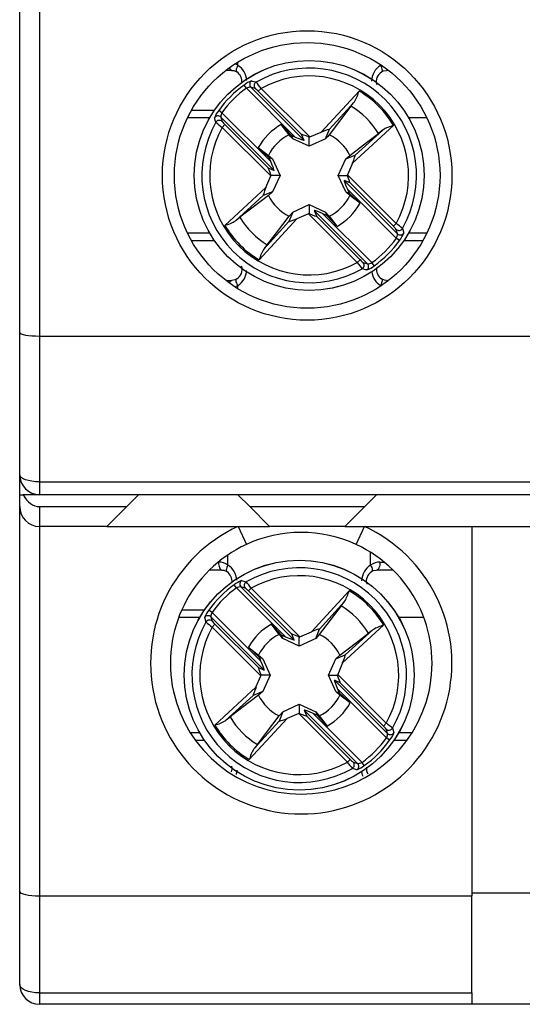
# Model space of a CAD drawing. Header units: millimetres. Extents: x 0 to 420, y 0 to 297.
# Tile 8 of 16: x 179 to 192, y 174 to 198. Entities that reach past the tile are written whole.
import ezdxf

# ---------------------------------------------------------------- set-up
doc = ezdxf.new("R2010")
doc.units = ezdxf.units.MM

msp = doc.modelspace()

# ---------------------------------------------------------------- linework, layer by layer
at = {"color": 7, "linetype": 'Continuous', "lineweight": 25}
for p, q in [((179.412, 190.465), (179.412, 199.024)), ((179.912, 199.024), (179.912, 190.374)), ((184.762, 197.074), (184.612, 197.074)), ((188.711, 197.074), (188.661, 197.074)), ((185.129, 196.623), (185.071, 196.704)), ((185.24, 196.653), (186.584, 195.309)), ((185.35, 196.619), (185.24, 196.653)), ((186.362, 195.39), (185.129, 196.623)), ((185.428, 196.549), (185.499, 196.619)), ((186.522, 195.456), (185.428, 196.549)), ((185.499, 196.619), (186.725, 195.394)), ((187.019, 195.515), (187.971, 196.553)), ((187.767, 196.17), (187.218, 195.451)), ((187.856, 196.28), (187.221, 195.587)), ((183.746, 196.074), (184.327, 196.074)), ((184.513, 196.007), (184.432, 196.065)), ((184.483, 195.896), (184.517, 195.786)), ((185.827, 194.552), (184.483, 195.896)), ((184.513, 196.007), (185.746, 194.774)), ((184.517, 195.637), (184.587, 195.708)), ((185.743, 194.411), (184.517, 195.637)), ((184.587, 195.708), (185.681, 194.615)), ((186.205, 195.451), (186.01, 195.707)), ((186.01, 195.707), (186.264, 195.43)), ((188.84, 195.683), (187.802, 194.732)), ((186.297, 195.346), (186.264, 195.43)), ((186.264, 195.43), (186.362, 195.39)), ((186.584, 195.309), (186.522, 195.456)), ((186.725, 195.394), (187.019, 195.515)), ((187.127, 195.346), (187.221, 195.587)), ((187.874, 194.934), (188.567, 195.569)), ((186.712, 195.159), (186.297, 195.346)), ((186.712, 195.159), (186.712, 195.388)), ((187.127, 195.346), (186.712, 195.159)), ((185.429, 195.126), (185.685, 194.931)), ((185.706, 194.872), (185.429, 195.126)), ((185.685, 194.931), (185.79, 194.839)), ((187.634, 194.839), (187.874, 194.934)), ((187.634, 194.839), (187.739, 194.931)), ((185.746, 194.774), (185.706, 194.872)), ((185.79, 194.839), (185.706, 194.872)), ((185.79, 194.839), (185.977, 194.424)), ((187.447, 194.424), (187.634, 194.839)), ((187.802, 194.732), (187.681, 194.437)), ((185.621, 194.117), (185.743, 194.411)), ((185.681, 194.615), (185.827, 194.552)), ((185.977, 194.424), (185.748, 194.424)), ((185.977, 194.424), (185.79, 194.009)), ((187.447, 194.424), (187.675, 194.424)), ((187.634, 194.009), (187.447, 194.424)), ((187.681, 194.437), (188.907, 193.211)), ((187.743, 194.234), (187.597, 194.296)), ((187.597, 194.296), (188.94, 192.953)), ((188.836, 193.141), (187.743, 194.234)), ((184.583, 193.165), (185.621, 194.117)), ((185.549, 193.915), (184.856, 193.28)), ((185.79, 194.009), (185.549, 193.915)), ((185.79, 194.009), (185.685, 193.918)), ((187.634, 194.009), (187.718, 193.976)), ((187.739, 193.918), (187.634, 194.009)), ((187.677, 194.075), (187.718, 193.976)), ((188.91, 192.842), (187.677, 194.075)), ((187.718, 193.976), (187.995, 193.722)), ((187.995, 193.722), (187.739, 193.918)), ((186.297, 193.502), (186.712, 193.689)), ((186.712, 193.689), (186.712, 193.461)), ((186.712, 193.689), (187.127, 193.502)), ((186.297, 193.502), (186.203, 193.262)), ((186.205, 193.397), (186.297, 193.502)), ((186.699, 193.455), (186.404, 193.334)), ((187.925, 192.229), (186.699, 193.455)), ((186.84, 193.539), (186.902, 193.393)), ((188.183, 192.196), (186.84, 193.539)), ((187.16, 193.418), (187.061, 193.459)), ((187.061, 193.459), (188.294, 192.226)), ((187.127, 193.502), (187.16, 193.418)), ((187.127, 193.502), (187.218, 193.397)), ((187.414, 193.141), (187.16, 193.418)), ((186.404, 193.334), (185.453, 192.296)), ((185.567, 192.569), (186.203, 193.262)), ((186.902, 193.393), (187.995, 192.3)), ((187.218, 193.397), (187.414, 193.141)), ((188.907, 193.211), (188.836, 193.141)), ((188.94, 192.953), (188.907, 193.063)), ((184.327, 192.774), (183.746, 192.774)), ((188.991, 192.783), (188.91, 192.842)), ((189.577, 192.774), (189.097, 192.774)), ((187.995, 192.3), (187.925, 192.229)), ((188.073, 192.229), (188.183, 192.196)), ((188.353, 192.145), (188.294, 192.226)), ((184.612, 191.774), (184.762, 191.774)), ((188.661, 191.774), (188.711, 191.774)), ((179.412, 186.874), (179.412, 190.465)), ((179.912, 190.374), (223.712, 190.374)), ((179.912, 190.374), (179.912, 186.699)), ((179.412, 186.374), (179.412, 186.874)), ((179.912, 186.699), (223.712, 186.699)), ((179.912, 186.699), (179.912, 186.374)), ((179.412, 186.074), (179.412, 186.374)), ((179.412, 186.374), (179.503, 186.374)), ((179.912, 186.374), (179.503, 186.374)), ((223.712, 186.374), (179.912, 186.374)), ((182.112, 186.074), (182.412, 186.374)), ((184.912, 186.374), (185.212, 186.074)), ((188.112, 186.074), (188.412, 186.374)), ((179.412, 176.369), (179.412, 186.074)), ((179.912, 186.074), (179.912, 185.574)), ((179.912, 186.074), (182.112, 186.074)), ((182.112, 186.074), (181.612, 185.574)), ((185.212, 186.074), (188.112, 186.074)), ((185.712, 185.574), (185.212, 186.074)), ((188.112, 186.074), (187.612, 185.574)), ((181.612, 185.574), (179.912, 185.574)), ((179.912, 185.574), (179.912, 176.258)), ((181.612, 185.574), (185.712, 185.574)), ((184.919, 185.574), (185.128, 185.12)), ((187.612, 185.574), (185.712, 185.574)), ((187.612, 185.574), (195.812, 185.574)), ((187.895, 185.12), (188.105, 185.574)), ((190.812, 185.574), (190.812, 176.258)), ((184.512, 184.474), (184.195, 184.474)), ((188.829, 184.474), (188.411, 184.474)), ((184.879, 184.023), (184.821, 184.104)), ((186.112, 182.79), (184.879, 184.023)), ((184.99, 184.053), (186.334, 182.709)), ((185.1, 184.019), (184.99, 184.053)), ((185.178, 183.949), (185.249, 184.019)), ((185.249, 184.019), (186.475, 182.794)), ((186.272, 182.856), (185.178, 183.949)), ((186.769, 182.915), (187.721, 183.953)), ((183.5, 183.474), (184.077, 183.474)), ((187.517, 183.57), (186.968, 182.851)), ((187.606, 183.68), (186.971, 182.987)), ((184.263, 183.407), (184.182, 183.465)), ((184.233, 183.296), (184.267, 183.186)), ((185.577, 181.952), (184.233, 183.296)), ((184.263, 183.407), (185.496, 182.174)), ((184.267, 183.037), (184.337, 183.108)), ((185.493, 181.811), (184.267, 183.037)), ((184.337, 183.108), (185.431, 182.015)), ((185.955, 182.851), (185.76, 183.107)), ((185.76, 183.107), (186.014, 182.83)), ((186.877, 182.746), (186.971, 182.987)), ((188.59, 183.083), (187.552, 182.132)), ((186.047, 182.746), (186.014, 182.83)), ((186.014, 182.83), (186.112, 182.79)), ((186.462, 182.559), (186.047, 182.746)), ((186.334, 182.709), (186.272, 182.856)), ((186.462, 182.559), (186.462, 182.788)), ((186.877, 182.746), (186.462, 182.559)), ((186.475, 182.794), (186.769, 182.915)), ((187.624, 182.334), (188.317, 182.969)), ((185.179, 182.526), (185.435, 182.331)), ((185.456, 182.272), (185.179, 182.526)), ((185.435, 182.331), (185.54, 182.239)), ((185.496, 182.174), (185.456, 182.272)), ((185.54, 182.239), (185.456, 182.272)), ((185.54, 182.239), (185.727, 181.824)), ((187.197, 181.824), (187.384, 182.239)), ((187.384, 182.239), (187.624, 182.334)), ((187.384, 182.239), (187.489, 182.331)), ((185.431, 182.015), (185.577, 181.952)), ((187.552, 182.132), (187.431, 181.837)), ((185.371, 181.517), (185.493, 181.811)), ((185.727, 181.824), (185.498, 181.824)), ((185.727, 181.824), (185.54, 181.409)), ((187.197, 181.824), (187.425, 181.824)), ((187.384, 181.409), (187.197, 181.824)), ((187.431, 181.837), (188.657, 180.611)), ((184.333, 180.565), (185.371, 181.517)), ((187.493, 181.634), (187.347, 181.696)), ((187.347, 181.696), (188.69, 180.353)), ((188.586, 180.541), (187.493, 181.634)), ((185.299, 181.315), (184.606, 180.68)), ((185.54, 181.409), (185.299, 181.315)), ((185.54, 181.409), (185.435, 181.318)), ((187.384, 181.409), (187.468, 181.376)), ((187.489, 181.318), (187.384, 181.409)), ((187.427, 181.475), (187.468, 181.376)), ((188.66, 180.242), (187.427, 181.475)), ((187.468, 181.376), (187.745, 181.122)), ((187.745, 181.122), (187.489, 181.318)), ((186.047, 180.902), (186.462, 181.089)), ((186.462, 181.089), (186.462, 180.861)), ((186.462, 181.089), (186.877, 180.902)), ((186.047, 180.902), (185.953, 180.662)), ((185.955, 180.797), (186.047, 180.902)), ((186.449, 180.855), (186.154, 180.734)), ((187.675, 179.629), (186.449, 180.855)), ((186.59, 180.939), (186.652, 180.793)), ((187.933, 179.596), (186.59, 180.939)), ((186.652, 180.793), (187.745, 179.7)), ((186.91, 180.818), (186.811, 180.859)), ((186.811, 180.859), (188.044, 179.626)), ((186.877, 180.902), (186.91, 180.818)), ((186.877, 180.902), (186.968, 180.797)), ((187.164, 180.541), (186.91, 180.818)), ((186.968, 180.797), (187.164, 180.541)), ((186.154, 180.734), (185.203, 179.696)), ((185.317, 179.969), (185.953, 180.662)), ((188.657, 180.611), (188.586, 180.541)), ((188.69, 180.353), (188.657, 180.463)), ((184.077, 180.174), (183.849, 180.174)), ((188.741, 180.183), (188.66, 180.242)), ((189.174, 180.174), (188.847, 180.174)), ((187.745, 179.7), (187.675, 179.629)), ((187.823, 179.629), (187.933, 179.596)), ((188.103, 179.545), (188.044, 179.626)), ((179.412, 174.024), (179.412, 176.369)), ((192.412, 176.325), (190.812, 176.325)), ((179.912, 176.258), (179.912, 173.813)), ((179.912, 176.258), (190.812, 176.258)), ((190.812, 173.813), (190.812, 176.258)), ((179.912, 173.813), (190.812, 173.813)), ((179.912, 173.813), (179.912, 173.524)), ((190.812, 173.813), (190.812, 173.524)), ((190.812, 173.524), (179.912, 173.524)), ((192.412, 173.524), (190.812, 173.524))]:
    msp.add_line(p, q, dxfattribs=at)
at = {"color": 1, "linetype": 'Continuous', "lineweight": 25}
for p, q in [((184.914, 197.2), (184.914, 197.282)), ((188.51, 197.2), (188.51, 197.218)), ((188.51, 197.2), (188.524, 197.209)), ((184.2, 195.874), (183.642, 195.874)), ((189.682, 195.874), (189.223, 195.874)), ((183.642, 192.974), (184.2, 192.974)), ((189.223, 192.974), (189.682, 192.974)), ((184.914, 191.567), (184.914, 191.649)), ((188.51, 191.63), (188.51, 191.649)), ((188.524, 191.64), (188.51, 191.649)), ((184.664, 184.6), (184.664, 184.858)), ((188.26, 184.6), (188.26, 184.923)), ((184.417, 184.674), (184.426, 184.674)), ((188.497, 184.674), (188.606, 184.674)), ((183.95, 183.274), (183.419, 183.274)), ((189.605, 183.274), (188.973, 183.274)), ((183.714, 180.374), (183.95, 180.374)), ((188.973, 180.374), (189.309, 180.374)), ((184.885, 179.431), (184.867, 179.317))]:
    msp.add_line(p, q, dxfattribs=at)
at = {"color": 1, "linetype": 'Continuous', "lineweight": 25, "flags": 128}
for points in [[(184.914, 197.2), (184.897, 197.167), (184.884, 197.135), (184.875, 197.105), (184.872, 197.08), (184.873, 197.058), (184.879, 197.043), (184.886, 197.035)], [(188.51, 197.2), (188.527, 197.167), (188.54, 197.135), (188.548, 197.105), (188.552, 197.08), (188.551, 197.058), (188.545, 197.043), (188.536, 197.034)], [(188.693, 197.088), (188.678, 197.078), (188.661, 197.074)], [(184.914, 191.649), (184.897, 191.682), (184.884, 191.714), (184.875, 191.743), (184.872, 191.769), (184.873, 191.79), (184.879, 191.806), (184.887, 191.814)], [(188.537, 191.814), (188.545, 191.806), (188.551, 191.79), (188.552, 191.769), (188.548, 191.743), (188.54, 191.714), (188.527, 191.682), (188.51, 191.649)], [(188.661, 191.774), (188.678, 191.77), (188.693, 191.76)], [(184.664, 184.6), (184.647, 184.567), (184.634, 184.535), (184.625, 184.505), (184.622, 184.48), (184.623, 184.458), (184.629, 184.443), (184.636, 184.435)], [(188.26, 184.6), (188.277, 184.567), (188.29, 184.535), (188.298, 184.505), (188.302, 184.48), (188.301, 184.458), (188.295, 184.443), (188.286, 184.434)], [(188.078, 179.272), (188.06, 179.306), (188.044, 179.395)]]:
    msp.add_lwpolyline(points, dxfattribs=at)
at = {"color": 7, "linetype": 'Continuous', "lineweight": 25, "flags": 128}
for points in [[(184.762, 197.074), (184.81, 197.069), (184.886, 197.035)], [(188.537, 197.035), (188.583, 197.059), (188.661, 197.074)], [(185.259, 196.809), (185.282, 196.802), (185.372, 196.777)], [(187.767, 196.17), (187.834, 196.254), (187.856, 196.28)], [(184.359, 195.764), (184.353, 195.788), (184.327, 195.877)], [(186.297, 195.346), (186.245, 195.406), (186.205, 195.451)], [(187.218, 195.451), (187.179, 195.406), (187.127, 195.346)], [(187.739, 194.931), (188.158, 195.251), (188.458, 195.479)], [(188.567, 195.569), (188.55, 195.554), (188.458, 195.479)], [(185.685, 193.918), (185.266, 193.598), (184.966, 193.369)], [(184.856, 193.28), (184.873, 193.294), (184.966, 193.369)], [(185.657, 192.678), (185.885, 192.978), (186.205, 193.397)], [(189.064, 193.084), (189.071, 193.061), (189.096, 192.972)], [(185.657, 192.678), (185.589, 192.595), (185.567, 192.569)], [(188.165, 192.04), (188.142, 192.047), (188.052, 192.072)], [(184.886, 191.814), (184.84, 191.789), (184.762, 191.774)], [(188.661, 191.774), (188.613, 191.78), (188.537, 191.814)], [(179.912, 186.699), (179.814, 186.702), (179.72, 186.712), (179.634, 186.728), (179.558, 186.75), (179.496, 186.777), (179.45, 186.807), (179.421, 186.84), (179.412, 186.874)], [(184.426, 184.674), (184.428, 184.635), (184.433, 184.598), (184.441, 184.563), (184.451, 184.533), (184.464, 184.508), (184.479, 184.49), (184.495, 184.478), (184.512, 184.474)], [(184.512, 184.474), (184.56, 184.469), (184.636, 184.435)], [(188.287, 184.435), (188.333, 184.459), (188.411, 184.474)], [(188.497, 184.674), (188.495, 184.635), (188.491, 184.598), (188.483, 184.563), (188.472, 184.533), (188.459, 184.508), (188.444, 184.49), (188.428, 184.478), (188.411, 184.474)], [(185.009, 184.209), (185.032, 184.202), (185.122, 184.177)], [(187.517, 183.57), (187.584, 183.654), (187.606, 183.68)], [(184.109, 183.164), (184.103, 183.188), (184.077, 183.277)], [(186.047, 182.746), (185.995, 182.806), (185.955, 182.851)], [(186.968, 182.851), (186.929, 182.806), (186.877, 182.746)], [(187.489, 182.331), (187.908, 182.651), (188.208, 182.879)], [(188.317, 182.969), (188.3, 182.954), (188.208, 182.879)], [(185.435, 181.318), (185.016, 180.998), (184.716, 180.769)], [(184.606, 180.68), (184.623, 180.694), (184.716, 180.769)], [(185.407, 180.078), (185.635, 180.378), (185.955, 180.797)], [(188.814, 180.484), (188.821, 180.461), (188.846, 180.372)], [(185.407, 180.078), (185.339, 179.995), (185.317, 179.969)], [(187.915, 179.44), (187.892, 179.447), (187.802, 179.472)], [(179.912, 173.813), (179.814, 173.817), (179.72, 173.829), (179.634, 173.849), (179.558, 173.875), (179.496, 173.907), (179.45, 173.943), (179.421, 173.983), (179.412, 174.024)]]:
    msp.add_lwpolyline(points, dxfattribs=at)
at = {"color": 7, "linetype": 'Continuous', "lineweight": 25}
for centre, radius in [((186.662, 194.424), 3.65), ((186.662, 194.424), 3.35), ((186.712, 194.424), 2.9), ((186.712, 194.424), 2.899), ((186.462, 181.824), 2.9), ((186.462, 181.824), 2.899)]:
    msp.add_circle(centre, radius, dxfattribs=at)
at = {"color": 1, "linetype": 'Continuous', "lineweight": 25}
for centre, radius, start, end in [((184.784, 197.159), 0.0877, 193.2379, 255.2624), ((184.668, 196.84), 0.436, 55.6504, 66.0743), ((184.659, 196.797), 0.477, 2.7177, 57.6878), ((188.77, 196.792), 0.484, 122.5444, 178.5893), ((184.661, 192.05), 0.474, 302.1948, 357.7341), ((188.746, 192.036), 0.454, 185.1673, 238.5992), ((184.784, 191.689), 0.0877, 104.7376, 166.7621), ((184.668, 192.009), 0.436, 293.9257, 304.3496), ((184.409, 184.197), 0.477, 2.7177, 57.6878), ((188.52, 184.192), 0.484, 122.5444, 178.5893)]:
    msp.add_arc(centre, radius, start, end, dxfattribs=at)
at = {"color": 7, "linetype": 'Continuous', "lineweight": 25}
for centre, radius, start, end in [((186.712, 194.424), 2.707, 330.3316, 119.6684), ((184.724, 196.791), 0.293, 353.2998, 56.4624), ((186.712, 194.424), 2.508, 331.0781, 118.9219), ((188.674, 196.797), 0.271, 120.1579, 196.8626), ((186.712, 194.424), 2.809, 125.7498, 144.2502), ((185.456, 196.235), 0.606, 108.9262, 129.3868), ((185.239, 196.436), 0.217, 89.7593, 120.5567), ((185.312, 196.723), 0.1, 121.7574, 224.4968), ((185.422, 196.69), 0.1, 120.0913, 224.4788), ((183.792, 195.368), 2.117, 36.2344, 41.7076), ((186.712, 194.424), 2.709, 125.7498, 144.2502), ((184.967, 196.118), 0.631, 43.0173, 52.5616), ((186.927, 196.831), 1.08, 329.3376, 345.0939), ((186.712, 194.424), 2.473, 30.6058, 59.3942), ((186.712, 194.424), 2.04, 31.1435, 58.8565), ((184.868, 195.699), 0.57, 139.9468, 161.7402), ((184.413, 195.824), 0.1, 45.5032, 148.2426), ((184.657, 195.908), 0.174, 145.5687, 184.1153), ((186.712, 194.424), 2.707, 150.3316, 299.6684), ((186.712, 194.424), 2.508, 151.0781, 298.9219), ((184.446, 195.714), 0.1, 45.5212, 149.9087), ((185.352, 196.83), 1.456, 227.0501, 235.0079), ((184.969, 196.125), 0.566, 216.8844, 227.5368), ((186.712, 194.424), 1.463, 118.6836, 151.3164), ((189.118, 194.64), 1.08, 104.9061, 120.6624), ((186.712, 194.424), 1.145, 116.2477, 153.7523), ((186.712, 194.424), 1.145, 26.2477, 63.7523), ((186.712, 194.424), 1.145, 206.2477, 243.7523), ((186.712, 194.424), 1.145, 296.2477, 333.7523), ((186.712, 194.424), 1.463, 298.6836, 331.3164), ((184.306, 194.209), 1.08, 284.9061, 300.6624), ((186.712, 194.424), 2.473, 210.6058, 239.3942), ((186.712, 194.424), 2.04, 211.1435, 238.8565), ((188.072, 192.018), 1.456, 47.0501, 55.0079), ((188.454, 192.723), 0.566, 36.8844, 47.5368), ((188.977, 193.135), 0.1, 225.5212, 329.9087), ((188.766, 192.94), 0.174, 325.5687, 4.1153), ((189.011, 193.024), 0.1, 225.5032, 328.2426), ((188.555, 193.15), 0.57, 319.9468, 341.7402), ((186.712, 194.424), 2.709, 305.7498, 324.2502), ((186.712, 194.424), 2.809, 305.7498, 324.2502), ((186.496, 192.018), 1.08, 149.3376, 165.0939), ((189.632, 193.48), 2.117, 216.2344, 221.7076), ((188.457, 192.731), 0.631, 223.0173, 232.5616), ((188.001, 192.159), 0.1, 300.0913, 44.4788), ((188.112, 192.125), 0.1, 301.7574, 44.4968), ((188.184, 192.412), 0.217, 269.7593, 300.5567), ((184.749, 192.052), 0.272, 300.2203, 17.2076), ((187.968, 192.614), 0.606, 288.9262, 309.3868), ((188.7, 192.058), 0.293, 171.1105, 236.2968), ((179.912, 186.874), 0.5, 180, 270), ((179.912, 186.074), 0.5, 180, 270), ((186.512, 182.124), 3.8, 114.784, 65.216), ((186.512, 182.124), 3.3, 65.216, 114.784), ((186.512, 182.124), 3.3, 114.784, 65.216), ((184.425, 184.254), 0.42, 55.3864, 89.7808), ((186.462, 181.824), 2.707, 330.3316, 119.6684), ((188.499, 184.254), 0.42, 90.2192, 124.6136), ((184.474, 184.191), 0.293, 353.2998, 56.4624), ((186.462, 181.824), 2.508, 331.0781, 118.9219), ((188.424, 184.197), 0.271, 120.1579, 196.8626), ((186.462, 181.824), 2.809, 125.7498, 144.2502), ((186.462, 181.824), 2.709, 125.7498, 144.2502), ((185.206, 183.635), 0.606, 108.9262, 129.3868), ((184.989, 183.836), 0.217, 89.7593, 120.5567), ((185.062, 184.123), 0.1, 121.7574, 224.4968), ((185.172, 184.09), 0.1, 120.0913, 224.4788), ((184.717, 183.518), 0.631, 43.0173, 52.5616), ((183.542, 182.768), 2.117, 36.2344, 41.7076), ((186.677, 184.231), 1.08, 329.3376, 345.0939), ((186.462, 181.824), 2.473, 30.6058, 59.3942), ((186.462, 181.824), 2.04, 31.1435, 58.8565), ((184.618, 183.099), 0.57, 139.9468, 161.7402), ((184.163, 183.224), 0.1, 45.5032, 148.2426), ((184.407, 183.308), 0.174, 145.5687, 184.1153), ((186.462, 181.824), 2.707, 150.3316, 299.6684), ((186.462, 181.824), 2.508, 151.0781, 298.9219), ((184.196, 183.114), 0.1, 45.5212, 149.9087), ((185.102, 184.23), 1.456, 227.0501, 235.0079), ((184.719, 183.525), 0.566, 216.8844, 227.5368), ((186.462, 181.824), 1.463, 118.6836, 151.3164), ((188.868, 182.04), 1.08, 104.9061, 120.6624), ((186.462, 181.824), 1.145, 116.2477, 153.7523), ((186.462, 181.824), 1.145, 26.2477, 63.7523), ((186.462, 181.824), 1.145, 206.2477, 243.7523), ((186.462, 181.824), 1.145, 296.2477, 333.7523), ((186.462, 181.824), 1.463, 298.6836, 331.3164), ((186.462, 181.824), 2.04, 211.1435, 238.8565), ((184.056, 181.609), 1.08, 284.9061, 300.6624), ((186.462, 181.824), 2.473, 210.6058, 239.3942), ((188.204, 180.123), 0.566, 36.8844, 47.5368), ((187.822, 179.418), 1.456, 47.0501, 55.0079), ((188.727, 180.535), 0.1, 225.5212, 329.9087), ((188.516, 180.34), 0.174, 325.5687, 4.1153), ((188.761, 180.424), 0.1, 225.5032, 328.2426), ((188.305, 180.55), 0.57, 319.9468, 341.7402), ((186.462, 181.824), 2.709, 305.7498, 324.2502), ((186.462, 181.824), 2.809, 305.7498, 324.2502), ((186.246, 179.418), 1.08, 149.3376, 165.0939), ((184.567, 179.466), 0.203, 335.9448, 19.0284), ((189.382, 180.88), 2.117, 216.2344, 221.7076), ((188.207, 180.131), 0.631, 223.0173, 232.5616), ((187.751, 179.559), 0.1, 300.0913, 44.4788), ((187.862, 179.525), 0.1, 301.7574, 44.4968), ((187.718, 180.014), 0.606, 288.9262, 309.3868), ((187.934, 179.812), 0.217, 269.7593, 300.5567), ((188.379, 179.456), 0.223, 167.9159, 213.8238), ((179.912, 174.024), 0.5, 180, 270)]:
    msp.add_arc(centre, radius, start, end, dxfattribs=at)
for centre, major_axis, ratio, start_param, end_param in [((186.343, 195.409), (0.241, -0.1), 0.040112, 4.809235, 6.32409), ((186.762, 195.356), (0.241, -0.1), 0.040112, 1.799222, 3.182497), ((186.733, 195.385), (0.1, 0.041), 0.096832, 1.611647, 1.743226), ((187.003, 195.496), (0.218, 0.091), 0.04428, 6.24051, 7.758946), ((187.784, 194.715), (0.091, 0.218), 0.04428, 4.807424, 6.325861), ((185.727, 194.793), (-0.1, 0.241), 0.040112, 3.100688, 4.615543), ((185.78, 194.374), (-0.1, 0.241), 0.040112, 6.242281, 7.625556), ((185.751, 194.403), (0.041, 0.1), 0.096832, 1.398366, 1.529945), ((187.673, 194.445), (0.041, 0.1), 0.096832, 4.539959, 4.671538), ((187.643, 194.475), (-0.1, 0.241), 0.040112, 3.100688, 4.483964), ((187.696, 194.055), (-0.1, 0.241), 0.040112, 6.242281, 7.757136), ((185.64, 194.133), (0.091, 0.218), 0.04428, 1.665832, 3.184268), ((186.691, 193.463), (0.1, 0.041), 0.096832, 4.75324, 4.884819), ((186.661, 193.493), (0.241, -0.1), 0.040112, 4.940814, 6.32409), ((187.081, 193.44), (0.241, -0.1), 0.040112, 1.667642, 3.182497), ((186.421, 193.352), (0.218, 0.091), 0.04428, 3.098917, 4.617354), ((179.912, 190.465), (0.5, 0), 0.181335, 3.141593, 4.712389), ((179.912, 186.781), (0, 0.707), 0.707107, 2.1843, 3.141593), ((186.753, 182.896), (0.218, 0.091), 0.04428, 6.24051, 7.758946), ((186.093, 182.809), (0.241, -0.1), 0.040112, 4.809235, 6.32409), ((186.512, 182.756), (0.241, -0.1), 0.040112, 1.799222, 3.182497), ((186.483, 182.785), (0.1, 0.041), 0.096832, 1.611647, 1.743226), ((187.534, 182.115), (0.091, 0.218), 0.04428, 4.807424, 6.325861), ((185.53, 181.774), (-0.1, 0.241), 0.040112, 6.242281, 7.625556), ((185.477, 182.193), (-0.1, 0.241), 0.040112, 3.100688, 4.615543), ((185.501, 181.803), (0.041, 0.1), 0.096832, 1.398366, 1.529945), ((187.423, 181.845), (0.041, 0.1), 0.096832, 4.539959, 4.671538), ((187.393, 181.875), (-0.1, 0.241), 0.040112, 3.100688, 4.483964), ((185.39, 181.533), (0.091, 0.218), 0.04428, 1.665832, 3.184268), ((187.446, 181.455), (-0.1, 0.241), 0.040112, 6.242281, 7.757136), ((186.441, 180.863), (0.1, 0.041), 0.096832, 4.75324, 4.884819), ((186.411, 180.893), (0.241, -0.1), 0.040112, 4.940814, 6.32409), ((186.831, 180.84), (0.241, -0.1), 0.040112, 1.667642, 3.182497), ((186.171, 180.752), (0.218, 0.091), 0.04428, 3.098917, 4.617354), ((179.912, 176.369), (0.5, 0), 0.221695, 3.141593, 4.712389)]:
    msp.add_ellipse(centre, major_axis=major_axis, ratio=ratio, start_param=start_param, end_param=end_param, dxfattribs=at)

doc.saveas('drawing.dxf')
